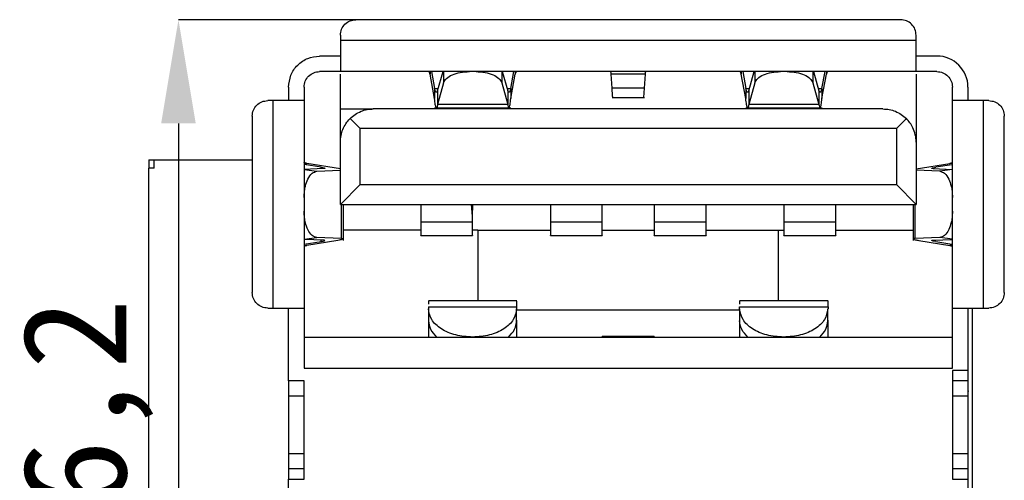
# Model space of a CAD drawing. Header units: millimetres. Extents: x 1628 to 1925, y 2096 to 2516.
# Tile 24 of 40: x 1754.52 to 1773.51, y 2317.48 to 2326.36. Entities that reach past the tile are written whole.
import ezdxf

# ---------------------------------------------------------------- set-up
doc = ezdxf.new("R2010")
doc.units = ezdxf.units.MM
doc.styles.add('黑体高度2mm', font='simhei.ttf', dxfattribs={"height": 2})
doc.dimstyles.new('红色高度2mm', dxfattribs={"dimtxt": 2, "dimasz": 2, "dimexe": 0, "dimexo": 0, "dimtad": 1, "dimdec": 1, "dimtxsty": '黑体高度2mm', "dimcen": 2.5, "dimclrd": 1, "dimclre": 1, "dimclrt": 1, "dimadec": 0, "dimazin": 0, "dimtfac": 1, "dimtdec": 1, "dimtmove": 0, "dimatfit": 3, "dimfxl": 1, "dimarcsym": 0})

# ---------------------------------------------------------------- blocks, each defined once
blk = doc.blocks.new('*D55')
at = {"color": 1, "lineweight": -2, "transparency": 16777216}
for p, q in [((1766.257, 2326.355), (1757.585, 2326.355)), ((1757.585, 2324.355), (1757.585, 2312.155)), ((1766.257, 2310.155), (1757.585, 2310.155))]:
    blk.add_line(p, q, dxfattribs=at)
at = {"color": 1, "transparency": 16777216}
for points in [[(1757.251, 2324.355), (1757.918, 2324.355), (1757.585, 2326.355)], [(1757.251, 2312.155), (1757.918, 2312.155), (1757.585, 2310.155)]]:
    blk.add_solid(points, dxfattribs=at)
at = {"layer": 'Defpoints', "color": 0, "transparency": 16777216}
for p in [(1766.257, 2326.355), (1757.585, 2310.155), (1766.257, 2310.155)]:
    blk.add_point(p, dxfattribs=at)
at = {"color": 1, "transparency": 16777216, "insert": (1755.836, 2318.255), "char_height": 2, "attachment_point": 5, "rotation": 90, "style": '黑体高度2mm'}
blk.add_mtext('16,2', dxfattribs=at)

msp = doc.modelspace()

# ---------------------------------------------------------------- linework, layer by layer
at = {"color": 7, "linetype": 'Continuous', "lineweight": 25}
for p, q in [((1771.507, 2326.355), (1761.007, 2326.355)), ((1760.707, 2326.055), (1760.707, 2325.955)), ((1771.807, 2325.955), (1760.707, 2325.955)), ((1771.807, 2325.955), (1771.807, 2326.055)), ((1760.707, 2325.655), (1760.307, 2325.655)), ((1772.207, 2325.655), (1771.807, 2325.655)), ((1760.707, 2325.355), (1760.307, 2325.355)), ((1771.807, 2325.355), (1760.707, 2325.355)), ((1761.505, 2325.355), (1761.505, 2325.354)), ((1762.437, 2325.355), (1762.437, 2325.302)), ((1762.463, 2325.355), (1762.523, 2325.027)), ((1762.581, 2324.982), (1762.686, 2325.355)), ((1763.829, 2325.355), (1763.934, 2324.982)), ((1763.992, 2325.027), (1764.052, 2325.355)), ((1764.078, 2325.355), (1764.078, 2325.302)), ((1765.01, 2325.354), (1765.01, 2325.355)), ((1767.505, 2325.355), (1767.505, 2325.354)), ((1768.437, 2325.355), (1768.437, 2325.302)), ((1768.463, 2325.355), (1768.523, 2325.027)), ((1768.581, 2324.982), (1768.686, 2325.355)), ((1769.829, 2325.355), (1769.934, 2324.982)), ((1769.992, 2325.027), (1770.052, 2325.355)), ((1770.078, 2325.355), (1770.078, 2325.302)), ((1771.01, 2325.354), (1771.01, 2325.355)), ((1772.207, 2325.355), (1771.807, 2325.355)), ((1762.523, 2324.834), (1762.437, 2325.302)), ((1762.698, 2325.14), (1762.581, 2324.722)), ((1763.817, 2325.14), (1763.934, 2324.722)), ((1763.992, 2324.834), (1764.078, 2325.302)), ((1766.587, 2325.302), (1765.928, 2325.302)), ((1765.947, 2325.034), (1765.928, 2325.302)), ((1766.568, 2325.034), (1766.587, 2325.302)), ((1768.523, 2324.834), (1768.437, 2325.302)), ((1768.698, 2325.14), (1768.581, 2324.722)), ((1769.817, 2325.14), (1769.934, 2324.722)), ((1769.992, 2324.834), (1770.078, 2325.302)), ((1759.707, 2325.055), (1759.707, 2324.795)), ((1760.007, 2325.055), (1760.007, 2324.795)), ((1762.523, 2325.027), (1762.523, 2324.834)), ((1762.581, 2324.982), (1762.581, 2324.722)), ((1763.934, 2324.982), (1763.934, 2324.722)), ((1763.992, 2325.027), (1763.992, 2324.834)), ((1766.568, 2325.034), (1765.947, 2325.034)), ((1768.523, 2325.027), (1768.523, 2324.834)), ((1768.581, 2324.982), (1768.581, 2324.722)), ((1769.934, 2324.982), (1769.934, 2324.722)), ((1769.992, 2325.027), (1769.992, 2324.834)), ((1772.507, 2324.795), (1772.507, 2325.055)), ((1772.807, 2325.055), (1772.807, 2324.795)), ((1759.407, 2324.795), (1759.307, 2324.795)), ((1759.407, 2324.795), (1759.407, 2320.795)), ((1760.007, 2324.795), (1760.007, 2320.795)), ((1765.945, 2324.855), (1766.57, 2324.855)), ((1772.507, 2320.795), (1772.507, 2324.795)), ((1773.107, 2320.795), (1773.107, 2324.795)), ((1773.207, 2324.795), (1773.107, 2324.795)), ((1760.707, 2324.635), (1761.342, 2324.635)), ((1760.707, 2324), (1760.707, 2324.635)), ((1771.167, 2324.635), (1761.342, 2324.635)), ((1762.521, 2324.655), (1763.994, 2324.655)), ((1763.934, 2324.722), (1762.581, 2324.722)), ((1768.521, 2324.655), (1769.994, 2324.655)), ((1769.934, 2324.722), (1768.581, 2324.722)), ((1759.007, 2324.495), (1759.007, 2321.095)), ((1761.087, 2324.255), (1760.893, 2324.449)), ((1771.62, 2324.448), (1771.427, 2324.255)), ((1773.507, 2321.095), (1773.507, 2324.495)), ((1760.009, 2324.297), (1760.007, 2324.297)), ((1771.427, 2324.255), (1761.087, 2324.255)), ((1761.087, 2323.175), (1761.087, 2324.255)), ((1771.427, 2324.255), (1771.427, 2323.175)), ((1760.707, 2322.795), (1760.707, 2324)), ((1771.807, 2323.995), (1771.807, 2322.795)), ((1757.014, 2323.655), (1757.114, 2323.655)), ((1757.014, 2323.655), (1757.014, 2323.495)), ((1757.114, 2323.495), (1757.114, 2323.655)), ((1757.114, 2323.655), (1759.007, 2323.655)), ((1757.114, 2323.495), (1757.014, 2323.495)), ((1757.014, 2310.755), (1757.014, 2323.495)), ((1760.007, 2323.585), (1760.061, 2323.585)), ((1760.336, 2323.51), (1760.007, 2323.563)), ((1760.381, 2323.486), (1760.007, 2323.47)), ((1760.707, 2323.482), (1760.061, 2323.585)), ((1760.252, 2323.433), (1760.707, 2323.453)), ((1771.807, 2323.481), (1772.454, 2323.585)), ((1772.263, 2323.433), (1771.807, 2323.452)), ((1772.134, 2323.486), (1772.507, 2323.47)), ((1772.493, 2323.56), (1772.19, 2323.512)), ((1772.507, 2323.585), (1772.454, 2323.585)), ((1760.707, 2322.795), (1761.087, 2323.175)), ((1761.087, 2323.175), (1771.427, 2323.175)), ((1771.427, 2323.175), (1771.807, 2322.795)), ((1760.707, 2322.795), (1771.807, 2322.795)), ((1760.724, 2322.795), (1760.724, 2322.137)), ((1760.765, 2322.097), (1760.765, 2322.795)), ((1762.257, 2322.795), (1762.257, 2322.456)), ((1763.257, 2322.566), (1763.237, 2322.795)), ((1763.248, 2322.795), (1763.257, 2322.684)), ((1763.257, 2322.795), (1763.257, 2322.684)), ((1763.257, 2322.566), (1763.257, 2322.684)), ((1764.757, 2322.795), (1764.757, 2322.456)), ((1765.757, 2322.456), (1765.757, 2322.795)), ((1766.757, 2322.795), (1766.757, 2322.456)), ((1767.757, 2322.456), (1767.757, 2322.795)), ((1769.257, 2322.795), (1769.257, 2322.456)), ((1770.257, 2322.456), (1770.257, 2322.795)), ((1771.751, 2322.795), (1771.751, 2322.097)), ((1771.792, 2322.137), (1771.792, 2322.795)), ((1763.257, 2322.456), (1763.257, 2322.566)), ((1762.257, 2322.295), (1760.765, 2322.295)), ((1762.257, 2322.456), (1763.257, 2322.456)), ((1763.357, 2322.295), (1763.257, 2322.295)), ((1763.357, 2322.295), (1764.757, 2322.295)), ((1763.357, 2322.295), (1763.357, 2320.935)), ((1764.757, 2322.456), (1765.757, 2322.456)), ((1765.757, 2322.295), (1766.757, 2322.295)), ((1766.757, 2322.456), (1767.757, 2322.456)), ((1767.757, 2322.295), (1769.157, 2322.295)), ((1769.157, 2322.295), (1769.257, 2322.295)), ((1769.157, 2320.935), (1769.157, 2322.295)), ((1769.257, 2322.456), (1770.257, 2322.456)), ((1770.257, 2322.295), (1771.751, 2322.295)), ((1760.381, 2322.104), (1760.007, 2322.12)), ((1760.657, 2322.101), (1760.061, 2322.005)), ((1760.724, 2322.137), (1760.252, 2322.157)), ((1762.257, 2322.192), (1763.257, 2322.192)), ((1764.757, 2322.192), (1765.757, 2322.192)), ((1766.757, 2322.192), (1767.757, 2322.192)), ((1769.257, 2322.192), (1770.257, 2322.192)), ((1772.263, 2322.157), (1771.792, 2322.137)), ((1771.859, 2322.101), (1772.454, 2322.005)), ((1772.134, 2322.104), (1772.507, 2322.12)), ((1760.007, 2322.027), (1760.336, 2322.08)), ((1760.007, 2322.005), (1760.061, 2322.005)), ((1772.19, 2322.079), (1772.493, 2322.03)), ((1772.507, 2322.005), (1772.454, 2322.005)), ((1760.007, 2321.293), (1760.009, 2321.293)), ((1759.307, 2320.795), (1759.407, 2320.795)), ((1759.707, 2319.395), (1759.707, 2320.795)), ((1760.007, 2320.795), (1760.007, 2319.635)), ((1764.11, 2320.935), (1762.405, 2320.935)), ((1762.405, 2320.818), (1762.405, 2320.781)), ((1762.405, 2320.818), (1764.11, 2320.818)), ((1762.405, 2320.781), (1762.405, 2320.552)), ((1764.105, 2320.552), (1764.105, 2320.781)), ((1764.11, 2320.781), (1764.11, 2320.818)), ((1770.11, 2320.935), (1768.405, 2320.935)), ((1768.405, 2320.781), (1768.405, 2320.818)), ((1768.405, 2320.818), (1770.11, 2320.818)), ((1768.405, 2320.781), (1768.405, 2320.552)), ((1770.105, 2320.552), (1770.105, 2320.781)), ((1770.11, 2320.818), (1770.11, 2320.781)), ((1772.507, 2319.635), (1772.507, 2320.795)), ((1772.807, 2320.795), (1772.807, 2319.595)), ((1772.894, 2316.855), (1772.894, 2320.795)), ((1773.107, 2320.795), (1773.207, 2320.795)), ((1768.405, 2320.755), (1764.11, 2320.755)), ((1762.405, 2320.552), (1762.405, 2320.235)), ((1764.11, 2320.235), (1764.11, 2320.564)), ((1768.405, 2320.552), (1768.405, 2320.235)), ((1770.11, 2320.235), (1770.11, 2320.564)), ((1760.007, 2320.235), (1772.507, 2320.235)), ((1766.757, 2320.245), (1765.757, 2320.245)), ((1765.757, 2320.235), (1765.757, 2320.245)), ((1766.757, 2320.245), (1766.757, 2320.235)), ((1760.007, 2319.635), (1772.507, 2319.635)), ((1772.807, 2319.595), (1772.507, 2319.595)), ((1772.507, 2319.595), (1772.507, 2317.495)), ((1772.807, 2319.595), (1772.807, 2319.395)), ((1760.007, 2319.395), (1759.707, 2319.395)), ((1760.007, 2317.495), (1760.007, 2319.395)), ((1772.807, 2319.395), (1772.507, 2319.395)), ((1772.807, 2319.395), (1772.807, 2319.245)), ((1759.71, 2319.095), (1759.707, 2319.095)), ((1759.707, 2319.095), (1759.707, 2317.987)), ((1772.784, 2319.095), (1772.507, 2319.095)), ((1772.807, 2319.245), (1772.807, 2317.845)), ((1759.707, 2317.987), (1759.71, 2317.995)), ((1772.507, 2317.995), (1772.784, 2317.995)), ((1772.807, 2317.845), (1772.807, 2317.695)), ((1760.007, 2317.695), (1759.707, 2317.695)), ((1772.807, 2317.695), (1772.507, 2317.695)), ((1772.807, 2317.695), (1772.807, 2317.495)), ((1759.707, 2316.295), (1759.707, 2317.495)), ((1759.707, 2317.495), (1760.007, 2317.495)), ((1772.507, 2317.495), (1772.807, 2317.495)), ((1772.807, 2317.495), (1772.807, 2316.295))]:
    msp.add_line(p, q, dxfattribs=at)
at = {"color": 8, "linetype": 'Continuous', "lineweight": 25}
for p, q in [((1762.698, 2325.355), (1762.698, 2325.14)), ((1763.817, 2325.355), (1763.817, 2325.14)), ((1768.698, 2325.355), (1768.698, 2325.14)), ((1769.817, 2325.355), (1769.817, 2325.14)), ((1762.523, 2325.027), (1762.593, 2325.027)), ((1763.922, 2325.027), (1763.992, 2325.027)), ((1768.523, 2325.027), (1768.593, 2325.027)), ((1769.922, 2325.027), (1769.992, 2325.027)), ((1760.007, 2323.467), (1760.252, 2323.433)), ((1760.336, 2323.484), (1760.336, 2323.51)), ((1772.507, 2323.467), (1772.263, 2323.433)), ((1760.007, 2322.123), (1760.252, 2322.157)), ((1760.336, 2322.08), (1760.336, 2322.106)), ((1772.507, 2322.123), (1772.263, 2322.157))]:
    msp.add_line(p, q, dxfattribs=at)
at = {"color": 7, "linetype": 'Continuous', "lineweight": 25}
msp.add_arc((1772.207, 2325.055), 0.6, 0, 90, dxfattribs=at)
for points in [[(1760.707, 2326.055), (1760.712, 2326.094), (1760.721, 2326.173), (1760.79, 2326.272), (1760.89, 2326.342), (1760.968, 2326.351), (1761.007, 2326.355)], [(1771.807, 2326.055), (1771.803, 2326.094), (1771.794, 2326.173), (1771.725, 2326.272), (1771.625, 2326.342), (1771.547, 2326.351), (1771.507, 2326.355)], [(1760.707, 2325.955), (1760.707, 2325.876), (1760.707, 2325.719), (1760.707, 2325.521), (1760.707, 2325.382), (1760.707, 2325.364), (1760.707, 2325.355)], [(1771.807, 2325.355), (1771.807, 2325.364), (1771.807, 2325.382), (1771.807, 2325.521), (1771.807, 2325.719), (1771.807, 2325.876), (1771.807, 2325.955)], [(1759.707, 2325.055), (1759.717, 2325.134), (1759.735, 2325.291), (1759.873, 2325.489), (1760.072, 2325.628), (1760.229, 2325.646), (1760.307, 2325.655)], [(1760.007, 2325.055), (1760.012, 2325.094), (1760.021, 2325.173), (1760.09, 2325.272), (1760.19, 2325.342), (1760.268, 2325.351), (1760.307, 2325.355)], [(1762.437, 2325.302), (1762.435, 2325.309), (1762.43, 2325.325), (1762.422, 2325.342), (1762.414, 2325.353), (1762.409, 2325.354), (1762.407, 2325.355)], [(1762.698, 2325.14), (1762.713, 2325.169), (1762.742, 2325.227), (1762.859, 2325.297), (1763.014, 2325.346), (1763.134, 2325.352), (1763.193, 2325.355)], [(1763.322, 2325.355), (1763.381, 2325.352), (1763.501, 2325.346), (1763.656, 2325.297), (1763.773, 2325.227), (1763.802, 2325.169), (1763.817, 2325.14)], [(1764.078, 2325.302), (1764.08, 2325.309), (1764.085, 2325.325), (1764.093, 2325.342), (1764.1, 2325.353), (1764.106, 2325.354), (1764.108, 2325.355)], [(1765.928, 2325.302), (1765.927, 2325.309), (1765.926, 2325.325), (1765.923, 2325.342), (1765.92, 2325.353), (1765.918, 2325.354), (1765.917, 2325.355)], [(1766.587, 2325.302), (1766.588, 2325.309), (1766.589, 2325.325), (1766.592, 2325.342), (1766.595, 2325.353), (1766.597, 2325.354), (1766.598, 2325.355)], [(1768.437, 2325.302), (1768.435, 2325.309), (1768.43, 2325.325), (1768.422, 2325.342), (1768.414, 2325.353), (1768.409, 2325.354), (1768.407, 2325.355)], [(1768.698, 2325.14), (1768.713, 2325.169), (1768.742, 2325.227), (1768.859, 2325.297), (1769.014, 2325.346), (1769.134, 2325.352), (1769.193, 2325.355)], [(1769.322, 2325.355), (1769.381, 2325.352), (1769.501, 2325.346), (1769.656, 2325.297), (1769.773, 2325.227), (1769.802, 2325.169), (1769.817, 2325.14)], [(1770.078, 2325.302), (1770.08, 2325.309), (1770.085, 2325.325), (1770.093, 2325.342), (1770.1, 2325.353), (1770.106, 2325.354), (1770.108, 2325.355)], [(1772.207, 2325.355), (1772.247, 2325.351), (1772.325, 2325.342), (1772.425, 2325.272), (1772.494, 2325.173), (1772.503, 2325.094), (1772.507, 2325.055)], [(1760.707, 2324.635), (1760.707, 2324.726), (1760.707, 2324.908), (1760.707, 2325.126), (1760.707, 2325.276), (1760.707, 2325.295), (1760.707, 2325.305)], [(1771.807, 2325.305), (1771.807, 2325.299), (1771.807, 2325.287), (1771.807, 2325.189), (1771.807, 2325.041), (1771.807, 2324.85), (1771.807, 2324.632), (1771.807, 2324.404), (1771.807, 2324.181), (1771.807, 2324.057), (1771.807, 2323.995)], [(1762.581, 2324.982), (1762.576, 2324.972), (1762.566, 2324.953), (1762.552, 2324.955), (1762.537, 2324.978), (1762.528, 2325.01), (1762.523, 2325.027)], [(1763.992, 2325.027), (1763.987, 2325.01), (1763.978, 2324.978), (1763.963, 2324.955), (1763.949, 2324.953), (1763.939, 2324.972), (1763.934, 2324.982)], [(1768.581, 2324.982), (1768.576, 2324.972), (1768.566, 2324.953), (1768.552, 2324.955), (1768.537, 2324.978), (1768.528, 2325.01), (1768.523, 2325.027)], [(1769.992, 2325.027), (1769.987, 2325.01), (1769.978, 2324.978), (1769.963, 2324.955), (1769.949, 2324.953), (1769.939, 2324.972), (1769.934, 2324.982)], [(1759.007, 2324.495), (1759.012, 2324.534), (1759.021, 2324.613), (1759.09, 2324.712), (1759.19, 2324.782), (1759.268, 2324.791), (1759.307, 2324.795)], [(1760.007, 2324.795), (1759.998, 2324.795), (1759.98, 2324.795), (1759.842, 2324.795), (1759.643, 2324.795), (1759.486, 2324.795), (1759.407, 2324.795)], [(1762.552, 2324.663), (1762.547, 2324.678), (1762.537, 2324.709), (1762.528, 2324.792), (1762.523, 2324.834)], [(1763.963, 2324.663), (1763.968, 2324.678), (1763.978, 2324.709), (1763.987, 2324.792), (1763.992, 2324.834)], [(1768.552, 2324.663), (1768.547, 2324.678), (1768.537, 2324.709), (1768.528, 2324.792), (1768.523, 2324.834)], [(1769.963, 2324.663), (1769.968, 2324.678), (1769.978, 2324.709), (1769.987, 2324.792), (1769.992, 2324.834)], [(1773.107, 2324.795), (1773.029, 2324.795), (1772.872, 2324.795), (1772.673, 2324.795), (1772.535, 2324.795), (1772.517, 2324.795), (1772.507, 2324.795)], [(1773.207, 2324.795), (1773.247, 2324.791), (1773.325, 2324.782), (1773.425, 2324.712), (1773.494, 2324.613), (1773.503, 2324.534), (1773.507, 2324.495)], [(1760.061, 2323.585), (1760.053, 2323.587), (1760.037, 2323.592), (1760.021, 2323.598), (1760.01, 2323.605), (1760.008, 2323.609), (1760.007, 2323.611)], [(1772.454, 2323.585), (1772.462, 2323.587), (1772.478, 2323.591), (1772.494, 2323.598), (1772.505, 2323.605), (1772.507, 2323.609), (1772.507, 2323.611)], [(1760.061, 2322.005), (1760.053, 2322.003), (1760.037, 2321.998), (1760.021, 2321.992), (1760.01, 2321.985), (1760.008, 2321.981), (1760.007, 2321.979)], [(1759.307, 2320.795), (1759.268, 2320.8), (1759.19, 2320.809), (1759.09, 2320.878), (1759.021, 2320.977), (1759.012, 2321.056), (1759.007, 2321.095)], [(1773.507, 2321.095), (1773.503, 2321.056), (1773.494, 2320.977), (1773.425, 2320.878), (1773.325, 2320.809), (1773.247, 2320.8), (1773.207, 2320.795)], [(1759.407, 2320.795), (1759.486, 2320.795), (1759.643, 2320.795), (1759.842, 2320.795), (1759.98, 2320.795), (1759.998, 2320.795), (1760.007, 2320.795)], [(1763.255, 2320.235), (1763.143, 2320.243), (1762.921, 2320.26), (1762.64, 2320.386), (1762.443, 2320.567), (1762.418, 2320.71), (1762.405, 2320.781)], [(1764.105, 2320.781), (1764.092, 2320.71), (1764.066, 2320.567), (1763.87, 2320.386), (1763.589, 2320.26), (1763.366, 2320.243), (1763.255, 2320.235)], [(1769.255, 2320.235), (1769.143, 2320.243), (1768.921, 2320.26), (1768.64, 2320.386), (1768.443, 2320.567), (1768.418, 2320.71), (1768.405, 2320.781)], [(1770.105, 2320.781), (1770.092, 2320.71), (1770.066, 2320.567), (1769.87, 2320.386), (1769.589, 2320.26), (1769.366, 2320.243), (1769.255, 2320.235)], [(1772.507, 2320.795), (1772.517, 2320.795), (1772.535, 2320.795), (1772.673, 2320.795), (1772.872, 2320.795), (1773.029, 2320.795), (1773.107, 2320.795)], [(1762.405, 2320.552), (1762.412, 2320.495), (1762.426, 2320.382), (1762.517, 2320.284), (1762.562, 2320.235)], [(1763.948, 2320.235), (1763.993, 2320.284), (1764.084, 2320.382), (1764.098, 2320.495), (1764.105, 2320.552)], [(1768.562, 2320.235), (1768.517, 2320.284), (1768.426, 2320.382), (1768.412, 2320.495), (1768.405, 2320.552)], [(1769.948, 2320.235), (1769.993, 2320.284), (1770.084, 2320.382), (1770.098, 2320.495), (1770.105, 2320.552)], [(1759.707, 2319.395), (1759.707, 2319.393), (1759.707, 2319.388), (1759.707, 2319.354), (1759.707, 2319.304), (1759.707, 2319.245), (1759.707, 2319.186), (1759.707, 2319.137), (1759.707, 2319.102), (1759.707, 2319.097), (1759.707, 2319.095)], [(1760.007, 2319.095), (1759.968, 2319.095), (1759.89, 2319.095), (1759.799, 2319.095), (1759.733, 2319.095), (1759.718, 2319.095), (1759.71, 2319.095)], [(1759.707, 2317.987), (1759.707, 2317.979), (1759.707, 2317.964), (1759.707, 2317.922), (1759.707, 2317.873), (1759.707, 2317.819), (1759.707, 2317.769), (1759.707, 2317.728), (1759.707, 2317.7), (1759.707, 2317.697), (1759.707, 2317.695)], [(1759.71, 2317.995), (1759.718, 2317.995), (1759.733, 2317.995), (1759.799, 2317.995), (1759.89, 2317.995), (1759.968, 2317.995), (1760.007, 2317.995)], [(1759.707, 2317.695), (1759.707, 2317.692), (1759.707, 2317.686), (1759.707, 2317.64), (1759.707, 2317.574), (1759.707, 2317.521), (1759.707, 2317.495)]]:
    msp.add_open_spline(points, degree=3, dxfattribs=at)
for points, knots in [([(1765.96, 2324.863), (1765.959, 2324.861), (1765.957, 2324.857), (1765.952, 2324.913), (1765.948, 2324.994), (1765.947, 2325.034)], [0, 0, 0, 0, 0.2, 0.6, 1, 1, 1, 1]), ([(1766.555, 2324.863), (1766.556, 2324.861), (1766.558, 2324.857), (1766.563, 2324.913), (1766.567, 2324.994), (1766.568, 2325.034)], [0, 0, 0, 0, 0.2, 0.6, 1, 1, 1, 1]), ([(1760.893, 2324.449), (1760.924, 2324.477), (1760.981, 2324.528), (1761.094, 2324.588), (1761.215, 2324.628), (1761.302, 2324.633), (1761.342, 2324.635)], [0, 0, 0, 0, 0.3117518, 0.5753623, 0.7999405, 1, 1, 1, 1]), ([(1762.581, 2324.722), (1762.576, 2324.696), (1762.569, 2324.656), (1762.562, 2324.661), (1762.559, 2324.663)], [0, 0, 0, 0, 0.666667, 1, 1, 1, 1]), ([(1763.934, 2324.722), (1763.939, 2324.696), (1763.946, 2324.656), (1763.953, 2324.661), (1763.956, 2324.663)], [0, 0, 0, 0, 0.666667, 1, 1, 1, 1]), ([(1768.581, 2324.722), (1768.576, 2324.696), (1768.569, 2324.656), (1768.562, 2324.661), (1768.559, 2324.663)], [0, 0, 0, 0, 0.666667, 1, 1, 1, 1]), ([(1769.934, 2324.722), (1769.939, 2324.696), (1769.946, 2324.656), (1769.953, 2324.661), (1769.956, 2324.663)], [0, 0, 0, 0, 0.666667, 1, 1, 1, 1]), ([(1771.167, 2324.635), (1771.209, 2324.633), (1771.296, 2324.628), (1771.418, 2324.588), (1771.532, 2324.528), (1771.589, 2324.476), (1771.62, 2324.448)], [0, 0, 0, 0, 0.2000591, 0.4246371, 0.6882477, 1, 1, 1, 1]), ([(1760.707, 2324), (1760.71, 2324.041), (1760.715, 2324.128), (1760.754, 2324.249), (1760.814, 2324.361), (1760.866, 2324.418), (1760.893, 2324.449)], [0, 0, 0, 0, 0.200059, 0.424638, 0.688248, 1, 1, 1, 1]), ([(1771.807, 2323.995), (1771.807, 2324.019), (1771.805, 2324.067), (1771.788, 2324.165), (1771.734, 2324.316), (1771.665, 2324.396), (1771.62, 2324.448)], [0, 0, 0, 0, 0.116489, 0.235686, 0.500522, 1, 1, 1, 1]), ([(1760.007, 2322.93), (1760.009, 2322.97), (1760.012, 2323.045), (1760.034, 2323.168), (1760.079, 2323.297), (1760.156, 2323.407), (1760.221, 2323.425), (1760.252, 2323.433)], [0, 0, 0, 0, 0.155482, 0.29091, 0.500822, 0.756898, 1, 1, 1, 1]), ([(1760.336, 2323.51), (1760.352, 2323.507), (1760.385, 2323.502), (1760.408, 2323.494), (1760.41, 2323.488), (1760.391, 2323.487), (1760.381, 2323.486)], [0, 0, 0, 0, 0.251224, 0.499919, 0.747416, 1, 1, 1, 1]), ([(1772.134, 2323.486), (1772.124, 2323.487), (1772.104, 2323.488), (1772.108, 2323.495), (1772.134, 2323.502), (1772.17, 2323.508), (1772.188, 2323.511)], [0, 0, 0, 0, 0.252511, 0.500135, 0.749751, 1, 1, 1, 1]), ([(1772.263, 2323.433), (1772.294, 2323.425), (1772.359, 2323.407), (1772.436, 2323.297), (1772.481, 2323.168), (1772.503, 2323.045), (1772.506, 2322.97), (1772.507, 2322.929)], [0, 0, 0, 0, 0.24308, 0.499178, 0.709058, 0.844494, 1, 1, 1, 1]), ([(1760.252, 2322.157), (1760.221, 2322.165), (1760.156, 2322.183), (1760.079, 2322.293), (1760.034, 2322.422), (1760.012, 2322.545), (1760.009, 2322.62), (1760.007, 2322.661)], [0, 0, 0, 0, 0.24308, 0.499178, 0.709058, 0.844494, 1, 1, 1, 1]), ([(1772.507, 2322.661), (1772.506, 2322.621), (1772.503, 2322.545), (1772.481, 2322.423), (1772.436, 2322.294), (1772.359, 2322.183), (1772.294, 2322.166), (1772.263, 2322.157)], [0, 0, 0, 0, 0.155482, 0.29091, 0.500822, 0.756898, 1, 1, 1, 1]), ([(1762.257, 2322.456), (1762.257, 2322.414), (1762.257, 2322.329), (1762.257, 2322.243), (1762.257, 2322.195), (1762.257, 2322.197), (1762.257, 2322.198)], [0, 0, 0, 0, 0.278322, 0.556644, 0.834966, 1, 1, 1, 1]), ([(1763.257, 2322.198), (1763.257, 2322.197), (1763.257, 2322.195), (1763.257, 2322.243), (1763.257, 2322.329), (1763.257, 2322.414), (1763.257, 2322.456)], [0, 0, 0, 0, 0.165034, 0.443356, 0.721678, 1, 1, 1, 1]), ([(1764.757, 2322.456), (1764.757, 2322.414), (1764.757, 2322.329), (1764.757, 2322.243), (1764.757, 2322.195), (1764.757, 2322.197), (1764.757, 2322.198)], [0, 0, 0, 0, 0.278322, 0.556644, 0.834966, 1, 1, 1, 1]), ([(1765.757, 2322.198), (1765.757, 2322.197), (1765.757, 2322.195), (1765.757, 2322.243), (1765.757, 2322.329), (1765.757, 2322.414), (1765.757, 2322.456)], [0, 0, 0, 0, 0.165034, 0.443356, 0.721678, 1, 1, 1, 1]), ([(1766.757, 2322.456), (1766.757, 2322.414), (1766.757, 2322.329), (1766.757, 2322.243), (1766.757, 2322.195), (1766.757, 2322.197), (1766.757, 2322.198)], [0, 0, 0, 0, 0.278322, 0.556644, 0.834966, 1, 1, 1, 1]), ([(1767.757, 2322.198), (1767.757, 2322.197), (1767.757, 2322.195), (1767.757, 2322.243), (1767.757, 2322.329), (1767.757, 2322.414), (1767.757, 2322.456)], [0, 0, 0, 0, 0.165034, 0.443356, 0.721678, 1, 1, 1, 1]), ([(1769.257, 2322.456), (1769.257, 2322.414), (1769.257, 2322.329), (1769.257, 2322.243), (1769.257, 2322.195), (1769.257, 2322.197), (1769.257, 2322.198)], [0, 0, 0, 0, 0.278322, 0.556644, 0.834966, 1, 1, 1, 1]), ([(1770.257, 2322.198), (1770.257, 2322.197), (1770.257, 2322.195), (1770.257, 2322.243), (1770.257, 2322.329), (1770.257, 2322.414), (1770.257, 2322.456)], [0, 0, 0, 0, 0.165034, 0.443356, 0.721678, 1, 1, 1, 1]), ([(1760.336, 2322.08), (1760.347, 2322.082), (1760.367, 2322.085), (1760.393, 2322.091), (1760.409, 2322.097), (1760.408, 2322.102), (1760.39, 2322.103), (1760.381, 2322.104)], [0, 0, 0, 0, 0.157305, 0.298682, 0.532834, 0.752482, 1, 1, 1, 1]), ([(1760.724, 2322.137), (1760.736, 2322.136), (1760.762, 2322.134), (1760.769, 2322.126), (1760.745, 2322.117), (1760.704, 2322.108), (1760.673, 2322.103), (1760.657, 2322.101)], [0, 0, 0, 0, 0.1966219, 0.4285415, 0.6957913, 0.8434183, 1, 1, 1, 1]), ([(1771.792, 2322.137), (1771.777, 2322.136), (1771.748, 2322.134), (1771.751, 2322.125), (1771.784, 2322.114), (1771.834, 2322.105), (1771.859, 2322.101)], [0, 0, 0, 0, 0.2499956, 0.4998769, 0.7480005, 1, 1, 1, 1]), ([(1772.188, 2322.079), (1772.17, 2322.082), (1772.134, 2322.088), (1772.108, 2322.096), (1772.104, 2322.102), (1772.124, 2322.104), (1772.134, 2322.104)], [0, 0, 0, 0, 0.250283, 0.499864, 0.747459, 1, 1, 1, 1]), ([(1772.454, 2322.005), (1772.463, 2322.003), (1772.484, 2321.997), (1772.504, 2321.988), (1772.506, 2321.982), (1772.507, 2321.979)], [0, 0, 0, 0, 0.283961, 0.67783, 1, 1, 1, 1]), ([(1762.405, 2320.928), (1762.405, 2320.929), (1762.405, 2320.93), (1762.405, 2320.886), (1762.405, 2320.871)], [0, 0, 0, 0, 0.638951, 1, 1, 1, 1]), ([(1764.11, 2320.818), (1764.11, 2320.856), (1764.11, 2320.924), (1764.11, 2320.927), (1764.11, 2320.928)], [0, 0, 0, 0, 0.562108, 1, 1, 1, 1]), ([(1768.405, 2320.928), (1768.405, 2320.929), (1768.405, 2320.93), (1768.405, 2320.886), (1768.405, 2320.871)], [0, 0, 0, 0, 0.638951, 1, 1, 1, 1]), ([(1770.11, 2320.818), (1770.11, 2320.856), (1770.11, 2320.924), (1770.11, 2320.927), (1770.11, 2320.928)], [0, 0, 0, 0, 0.562108, 1, 1, 1, 1]), ([(1772.807, 2319.245), (1772.807, 2319.228), (1772.808, 2319.195), (1772.807, 2319.15), (1772.803, 2319.116), (1772.796, 2319.098), (1772.788, 2319.096), (1772.784, 2319.095)], [0, 0, 0, 0, 0.2124955, 0.4250342, 0.6367226, 0.8451731, 1, 1, 1, 1]), ([(1772.784, 2317.995), (1772.789, 2317.994), (1772.798, 2317.991), (1772.805, 2317.966), (1772.807, 2317.929), (1772.807, 2317.887), (1772.807, 2317.858), (1772.807, 2317.845)], [0, 0, 0, 0, 0.211948, 0.424161, 0.631558, 0.840822, 1, 1, 1, 1])]:
    msp.add_open_spline(points, degree=3, knots=knots, dxfattribs=at)

# ---------------------------------------------------------------- dimensions: what is measured, and where the dimension line sits
dim = msp.add_linear_dim(base=(1757.585, 2310.155), p1=(1766.257, 2326.355), p2=(1766.257, 2310.155), angle=90, dimstyle='红色高度2mm')
dim.commit()
dim.dimension.update_dxf_attribs({"geometry": '*D55', "text_midpoint": (1755.836, 2318.255)})

doc.saveas('drawing.dxf')
